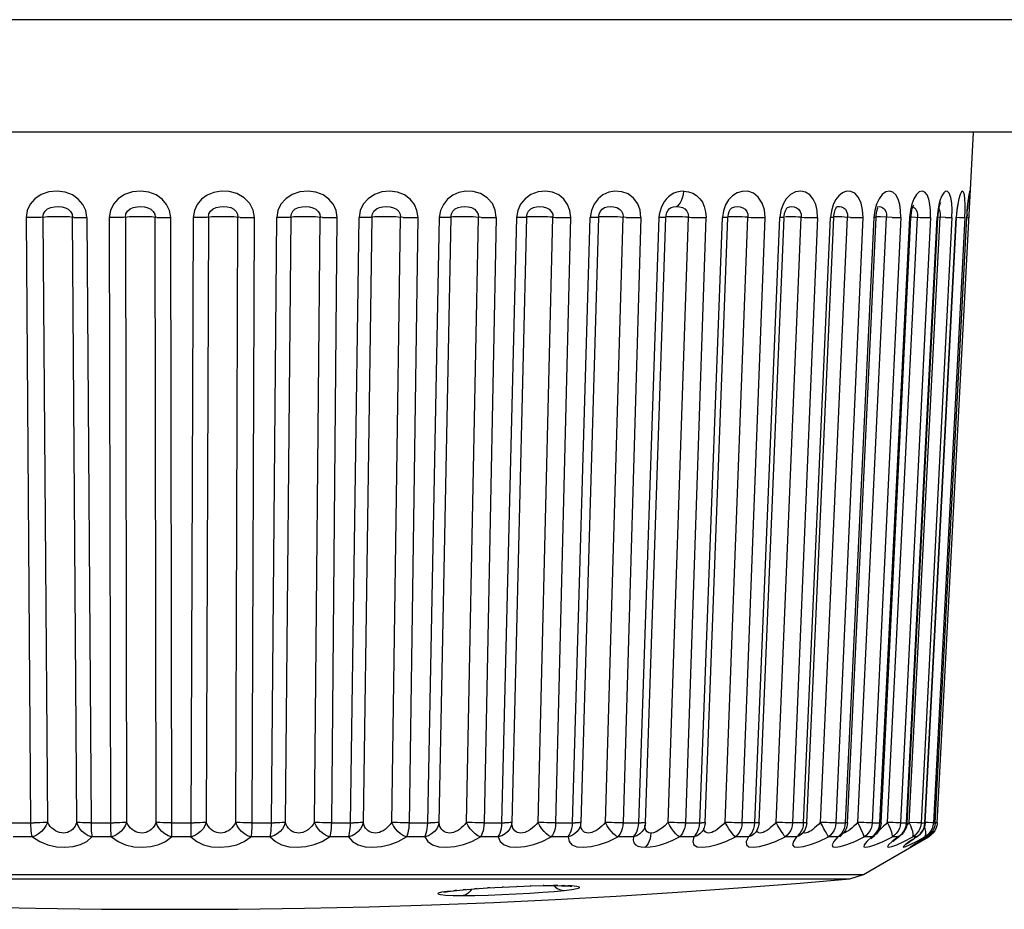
# Model space of a CAD drawing. Header units: millimetres. Extents: x 0 to 1574, y -402 to 1216.
# Tile 6 of 89: x 707 to 717, y -402 to -393. Entities that reach past the tile are written whole.
import ezdxf

# ---------------------------------------------------------------- set-up
doc = ezdxf.new("R2010")
doc.units = ezdxf.units.MM
doc.header["$LTSCALE"] = 65.395
doc.layers.add('OPTIONCARDS_08_00_3_AM_0', color=7, linetype='CONTINUOUS')
doc.layers.add('XUAN_NIU_00_3_AM_0', color=7, linetype='CONTINUOUS')

msp = doc.modelspace()

# ---------------------------------------------------------------- linework, layer by layer
at = {"layer": 'OPTIONCARDS_08_00_3_AM_0', "color": 7}
for p, q in [((727.363, -393.202), (641.011, -393.202)), ((727.363, -394.369), (641.011, -394.369))]:
    msp.add_line(p, q, dxfattribs=at)
at = {"layer": 'XUAN_NIU_00_3_AM_0', "color": 7}
for p, q in [((716.159, -401.528), (716.534, -394.371)), ((716.379, -395.097), (716.384, -395.076)), ((716.482, -395.064), (716.485, -395.046)), ((716.485, -395.046), (716.487, -395.033)), ((712.576, -395.179), (712.561, -395.254)), ((712.711, -395.15), (712.74, -395.141)), ((713.37, -395.177), (713.381, -395.164)), ((713.381, -395.164), (713.382, -395.164)), ((713.457, -395.139), (713.477, -395.124)), ((713.944, -395.184), (713.933, -395.254)), ((714.023, -395.159), (714.029, -395.154)), ((714.029, -395.153), (714.03, -395.153)), ((714.538, -395.181), (714.527, -395.254)), ((714.596, -395.163), (714.602, -395.154)), ((714.675, -395.142), (714.702, -395.151)), ((715.063, -395.183), (715.053, -395.254)), ((715.102, -395.172), (715.111, -395.151)), ((715.111, -395.151), (715.116, -395.143)), ((715.512, -395.181), (715.503, -395.254)), ((715.535, -395.186), (715.545, -395.154)), ((715.881, -395.181), (715.873, -395.254)), ((715.901, -395.161), (715.909, -395.135)), ((715.909, -395.135), (715.915, -395.121)), ((716.166, -395.183), (716.158, -395.254)), ((716.191, -395.107), (716.195, -395.096)), ((716.363, -395.181), (716.357, -395.254)), ((716.47, -395.181), (716.471, -395.182)), ((706.766, -401.528), (706.72, -395.254)), ((706.892, -395.249), (706.938, -401.524)), ((707.243, -401.524), (707.197, -395.249)), ((707.345, -395.254), (707.391, -401.528)), ((707.594, -401.528), (707.582, -395.254)), ((707.746, -395.249), (707.758, -401.524)), ((708.066, -401.524), (708.055, -395.249)), ((708.212, -395.254), (708.224, -401.613)), ((708.428, -401.586), (708.451, -395.254)), ((708.606, -395.249), (708.583, -401.524)), ((708.89, -401.524), (708.913, -395.249)), ((709.08, -395.254), (709.057, -401.528)), ((709.26, -401.528), (709.317, -395.254)), ((709.46, -395.249), (709.403, -401.524)), ((709.707, -401.524), (709.764, -395.249)), ((709.938, -395.254), (709.881, -401.528)), ((710.08, -401.528), (710.17, -395.254)), ((710.301, -395.249), (710.211, -401.524)), ((710.507, -401.524), (710.598, -395.249)), ((710.776, -395.254), (710.686, -401.528)), ((710.879, -401.528), (711.002, -395.254)), ((711.119, -395.249), (710.996, -401.524)), ((711.281, -401.524), (711.405, -395.249)), ((711.587, -395.254), (711.463, -401.528)), ((711.648, -401.528), (711.803, -395.254)), ((711.904, -395.249), (711.75, -401.524)), ((712.022, -401.524), (712.177, -395.249)), ((712.359, -395.254), (712.205, -401.528)), ((712.38, -401.528), (712.564, -395.254)), ((712.649, -395.249), (712.465, -401.524)), ((712.59, -395.254), (712.564, -395.254)), ((712.649, -395.249), (712.655, -395.217)), ((712.655, -395.217), (712.668, -395.188)), ((712.668, -395.188), (712.668, -395.187)), ((712.721, -401.524), (712.905, -395.249)), ((713.087, -395.254), (712.903, -401.528)), ((713.066, -401.528), (713.277, -395.254)), ((713.136, -401.525), (713.347, -395.251)), ((713.279, -395.22), (713.275, -395.254)), ((713.301, -395.254), (713.277, -395.254)), ((713.287, -395.186), (713.279, -395.22)), ((713.37, -401.524), (713.581, -395.249)), ((713.76, -395.254), (713.549, -401.528)), ((713.698, -401.528), (713.935, -395.254)), ((713.754, -401.525), (713.99, -395.251)), ((713.962, -401.524), (714.198, -395.249)), ((714.373, -395.254), (714.136, -401.528)), ((714.27, -401.528), (714.529, -395.254)), ((714.313, -401.526), (714.572, -395.252)), ((714.491, -401.524), (714.75, -395.249)), ((714.548, -395.254), (714.529, -395.254)), ((714.608, -395.245), (714.586, -395.245)), ((714.917, -395.254), (714.658, -401.528)), ((714.775, -401.528), (715.054, -395.254)), ((714.807, -401.527), (715.086, -395.252)), ((714.951, -401.524), (715.229, -395.249)), ((715.388, -395.254), (715.109, -401.528)), ((715.208, -401.528), (715.504, -395.254)), ((715.23, -401.527), (715.526, -395.253)), ((715.336, -401.524), (715.632, -395.249)), ((715.781, -395.254), (715.485, -401.528)), ((715.565, -401.528), (715.874, -395.254)), ((715.693, -395.252), (715.573, -395.247)), ((715.578, -401.528), (715.887, -395.253)), ((715.632, -395.217), (715.632, -395.249)), ((715.644, -401.524), (715.953, -395.249)), ((716.089, -395.254), (715.78, -401.528)), ((715.84, -401.528), (716.159, -395.254)), ((715.847, -401.528), (716.166, -395.254)), ((715.869, -401.524), (716.189, -395.249)), ((715.888, -395.247), (715.983, -395.251)), ((715.954, -395.217), (715.953, -395.249)), ((715.983, -395.251), (716.037, -395.253)), ((716.312, -395.254), (715.992, -401.528)), ((716.031, -401.528), (716.357, -395.254)), ((716.034, -401.528), (716.36, -395.254)), ((716.445, -395.254), (716.119, -401.528)), ((716.137, -401.528), (716.466, -395.254)), ((716.245, -395.252), (716.167, -395.248)), ((716.19, -395.217), (716.189, -395.249)), ((716.245, -395.252), (716.287, -395.253)), ((716.287, -395.253), (716.312, -395.254)), ((716.36, -395.254), (716.357, -395.254)), ((716.36, -395.25), (716.389, -395.252)), ((716.389, -395.252), (716.427, -395.253)), ((716.427, -395.253), (716.439, -395.254)), ((716.439, -395.254), (716.445, -395.254)), ((716.468, -395.222), (716.466, -395.254)), ((716.466, -395.254), (716.466, -395.254)), ((716.476, -395.253), (716.485, -395.254)), ((716.485, -395.254), (716.488, -395.254)), ((706.56, -401.528), (706.799, -401.528)), ((707.384, -401.528), (707.626, -401.528)), ((708.218, -401.528), (708.46, -401.528)), ((708.224, -401.613), (708.224, -401.675)), ((709.051, -401.528), (709.291, -401.528)), ((709.874, -401.528), (710.11, -401.528)), ((710.68, -401.528), (710.908, -401.528)), ((711.458, -401.528), (711.676, -401.528)), ((712.2, -401.528), (712.406, -401.528)), ((712.465, -401.524), (712.464, -401.541)), ((712.898, -401.528), (713.09, -401.528)), ((713.063, -401.558), (713.066, -401.528)), ((713.127, -401.575), (713.127, -401.576)), ((713.544, -401.528), (713.719, -401.528)), ((713.695, -401.558), (713.698, -401.528)), ((713.733, -401.603), (713.722, -401.62)), ((713.739, -401.59), (713.733, -401.603)), ((713.733, -401.603), (713.733, -401.603)), ((713.962, -401.523), (713.941, -401.545)), ((714.267, -401.558), (714.27, -401.528)), ((714.289, -401.528), (714.27, -401.528)), ((714.289, -401.608), (714.279, -401.624)), ((714.772, -401.558), (714.775, -401.528)), ((715.106, -401.528), (715.211, -401.528)), ((715.204, -401.613), (715.189, -401.633)), ((715.205, -401.558), (715.208, -401.528)), ((715.485, -401.528), (715.481, -401.558)), ((715.482, -401.528), (715.567, -401.528)), ((715.553, -401.586), (715.561, -401.558)), ((715.561, -401.558), (715.565, -401.528)), ((715.704, -401.526), (715.644, -401.524)), ((715.768, -401.528), (715.751, -401.528)), ((715.78, -401.528), (715.768, -401.528)), ((715.778, -401.528), (715.842, -401.528)), ((715.828, -401.586), (715.836, -401.558)), ((715.836, -401.558), (715.84, -401.528)), ((715.95, -401.527), (715.869, -401.524)), ((715.885, -401.558), (715.869, -401.524)), ((715.991, -401.528), (716.033, -401.528)), ((716.019, -401.586), (716.027, -401.558)), ((716.035, -401.591), (716.026, -401.558)), ((716.027, -401.558), (716.031, -401.528)), ((716.034, -401.528), (716.031, -401.528)), ((716.119, -401.528), (716.137, -401.528)), ((716.159, -401.528), (716.137, -401.527)), ((716.159, -401.528), (716.158, -401.538)), ((706.782, -401.675), (706.584, -401.675)), ((707.601, -401.675), (707.4, -401.675)), ((708.425, -401.675), (708.224, -401.675)), ((709.248, -401.675), (709.047, -401.675)), ((710.058, -401.675), (709.862, -401.675)), ((710.848, -401.675), (710.658, -401.675)), ((711.609, -401.675), (711.426, -401.675)), ((712.333, -401.675), (712.16, -401.675)), ((713.011, -401.675), (712.85, -401.675)), ((713.046, -401.663), (713.011, -401.675)), ((713.077, -401.644), (713.046, -401.663)), ((713.102, -401.62), (713.077, -401.644)), ((713.192, -401.635), (713.189, -401.665)), ((713.636, -401.675), (713.488, -401.675)), ((713.67, -401.663), (713.636, -401.675)), ((714.202, -401.675), (714.069, -401.675)), ((714.202, -401.675), (714.18, -401.722)), ((714.233, -401.663), (714.202, -401.675)), ((714.279, -401.624), (714.278, -401.625)), ((714.278, -401.626), (714.278, -401.625)), ((714.701, -401.675), (714.585, -401.675)), ((714.701, -401.675), (714.669, -401.722)), ((714.731, -401.663), (714.701, -401.675)), ((714.757, -401.639), (714.752, -401.649)), ((714.752, -401.649), (714.76, -401.64)), ((714.774, -401.622), (714.76, -401.64)), ((715.129, -401.675), (715.032, -401.675)), ((715.157, -401.663), (715.129, -401.675)), ((715.172, -401.651), (715.157, -401.663)), ((715.163, -401.66), (715.172, -401.651)), ((715.189, -401.633), (715.172, -401.651)), ((715.172, -401.651), (715.172, -401.651)), ((715.304, -401.721), (715.403, -401.675)), ((715.396, -402.063), (716.069, -401.675)), ((715.482, -401.675), (715.403, -401.675)), ((715.501, -401.667), (715.511, -401.659)), ((715.53, -401.641), (715.51, -401.659)), ((715.511, -401.659), (715.51, -401.659)), ((715.547, -401.62), (715.53, -401.641)), ((715.599, -401.721), (715.695, -401.675)), ((715.754, -401.675), (715.695, -401.675)), ((715.772, -401.665), (715.754, -401.675)), ((715.761, -401.673), (715.772, -401.665)), ((715.792, -401.648), (715.772, -401.665)), ((715.813, -401.721), (715.905, -401.675)), ((715.929, -401.658), (715.905, -401.675)), ((715.943, -401.675), (715.905, -401.675)), ((715.943, -401.675), (715.925, -401.688)), ((715.953, -401.67), (715.943, -401.675)), ((715.943, -401.721), (716.03, -401.675)), ((715.975, -401.653), (715.953, -401.67)), ((715.981, -401.715), (716.036, -401.682)), ((716.054, -401.658), (716.03, -401.675)), ((716.047, -401.675), (716.03, -401.675)), ((716.036, -401.682), (716.051, -401.673)), ((716.047, -401.675), (716.036, -401.682)), ((716.047, -401.675), (716.071, -401.658)), ((716.051, -401.673), (716.047, -401.675)), ((716.074, -401.656), (716.051, -401.673)), ((716.094, -401.658), (716.069, -401.675)), ((715.222, -401.754), (715.304, -401.721)), ((715.937, -401.743), (715.916, -401.756)), ((700.978, -402.063), (715.396, -402.063)), ((704.822, -402.109), (707.207, -402.109)), ((707.207, -402.109), (707.75, -402.109)), ((707.75, -402.109), (715.252, -402.109)), ((715.252, -402.109), (715.253, -402.109)), ((715.253, -402.109), (715.396, -402.063)), ((711.179, -402.229), (711.246, -402.222)), ((711.246, -402.222), (711.364, -402.212)), ((711.27, -402.219), (711.246, -402.222)), ((711.39, -402.21), (711.364, -402.212)), ((711.523, -402.201), (711.5, -402.203)), ((711.664, -402.194), (711.649, -402.195)), ((711.806, -402.188), (711.802, -402.188)), ((711.949, -402.183), (711.944, -402.183)), ((712.084, -402.18), (712.074, -402.18)), ((712.084, -402.18), (712.181, -402.18)), ((712.181, -402.18), (712.191, -402.179)), ((712.191, -402.179), (712.181, -402.18)), ((712.227, -402.18), (712.191, -402.179)), ((712.291, -402.18), (712.267, -402.181)), ((712.302, -402.181), (712.291, -402.18)), ((712.293, -402.229), (712.371, -402.219)), ((712.37, -402.183), (712.331, -402.182)), ((712.355, -402.184), (712.373, -402.185)), ((711.116, -402.236), (711.08, -402.239)), ((711.143, -402.281), (711.245, -402.282)), ((711.165, -402.229), (711.147, -402.232)), ((711.147, -402.232), (711.179, -402.229)), ((711.179, -402.229), (711.165, -402.229)), ((711.179, -402.229), (711.165, -402.229)), ((711.245, -402.282), (711.368, -402.281)), ((711.564, -402.353), (712.201, -402.323)), ((712.071, -402.249), (712.191, -402.239)), ((712.191, -402.239), (712.293, -402.229))]:
    msp.add_line(p, q, dxfattribs=at)
for points in [[(707.348, -395.254), (707.335, -395.181), (707.305, -395.118), (707.258, -395.062), (707.197, -395.018), (707.121, -394.991), (707.038, -394.98), (706.953, -394.988), (706.873, -395.013), (706.808, -395.059), (706.759, -395.116), (706.729, -395.181), (706.717, -395.254)], [(708.216, -395.254), (708.203, -395.181), (708.173, -395.118), (708.126, -395.062), (708.065, -395.018), (707.989, -394.991), (707.905, -394.98), (707.819, -394.988), (707.738, -395.013), (707.672, -395.059), (707.622, -395.116), (707.591, -395.181), (707.579, -395.254)], [(709.083, -395.254), (709.071, -395.176), (709.036, -395.109), (708.976, -395.049), (708.902, -395.003), (708.82, -394.983), (708.737, -394.981), (708.661, -394.994), (708.592, -395.022), (708.535, -395.064), (708.49, -395.118), (708.462, -395.181), (708.448, -395.254)], [(709.941, -395.254), (709.929, -395.181), (709.901, -395.118), (709.856, -395.062), (709.796, -395.018), (709.721, -394.991), (709.639, -394.98), (709.554, -394.988), (709.474, -395.013), (709.408, -395.059), (709.358, -395.116), (709.327, -395.181), (709.314, -395.254)], [(710.779, -395.254), (710.768, -395.181), (710.741, -395.118), (710.697, -395.062), (710.639, -395.018), (710.567, -394.991), (710.487, -394.98), (710.404, -394.988), (710.326, -395.013), (710.261, -395.059), (710.211, -395.116), (710.18, -395.181), (710.167, -395.254)], [(711.589, -395.254), (711.579, -395.176), (711.549, -395.109), (711.495, -395.049), (711.427, -395.003), (711.351, -394.983), (711.274, -394.981), (711.202, -394.994), (711.138, -395.022), (711.084, -395.064), (711.041, -395.118), (711.013, -395.181), (710.999, -395.254)], [(712.362, -395.254), (712.353, -395.181), (712.329, -395.118), (712.29, -395.062), (712.237, -395.018), (712.171, -394.991), (712.098, -394.98), (712.022, -394.988), (711.949, -395.013), (711.889, -395.059), (711.842, -395.116), (711.813, -395.181), (711.8, -395.254)], [(713.089, -395.254), (713.081, -395.177), (713.056, -395.111), (713.012, -395.052), (712.955, -395.007), (712.889, -394.985), (712.819, -394.98), (712.755, -394.991), (712.695, -395.018), (712.644, -395.06), (712.603, -395.115), (712.576, -395.179)], [(713.532, -394.98), (713.496, -394.982), (713.462, -394.99), (713.43, -395.002), (713.401, -395.018), (713.374, -395.039), (713.35, -395.063), (713.329, -395.091), (713.311, -395.121), (713.297, -395.153), (713.287, -395.186)], [(713.477, -395.124), (713.494, -395.103), (713.509, -395.077), (713.521, -395.048), (713.529, -395.014), (713.532, -394.98)], [(713.532, -394.98), (713.582, -394.985), (713.626, -395), (713.666, -395.025), (713.7, -395.058), (713.726, -395.095), (713.744, -395.14), (713.757, -395.193), (713.763, -395.254)], [(714.375, -395.254), (714.368, -395.172), (714.346, -395.103), (714.305, -395.043), (714.254, -395), (714.197, -394.981), (714.138, -394.982), (714.085, -394.998), (714.037, -395.028), (713.997, -395.07)], [(714.919, -395.254), (714.915, -395.181), (714.9, -395.118), (714.875, -395.062), (714.84, -395.018), (714.795, -394.991), (714.745, -394.98), (714.691, -394.988), (714.639, -395.013), (714.595, -395.058)], [(715.39, -395.254), (715.386, -395.172), (715.371, -395.103), (715.342, -395.044), (715.305, -395.001), (715.263, -394.982), (715.218, -394.981), (715.176, -394.997), (715.138, -395.027), (715.106, -395.068)], [(715.782, -395.254), (715.78, -395.181), (715.771, -395.118), (715.755, -395.062), (715.731, -395.018), (715.7, -394.991), (715.664, -394.98), (715.626, -394.988), (715.588, -395.013), (715.556, -395.059)], [(716.09, -395.254), (716.09, -395.181), (716.084, -395.118), (716.072, -395.062), (716.055, -395.018), (716.031, -394.991), (716.004, -394.98), (715.973, -394.988), (715.943, -395.013), (715.917, -395.059)], [(716.312, -395.254), (716.313, -395.172), (716.309, -395.103), (716.299, -395.044), (716.284, -395.001), (716.266, -394.982), (716.246, -394.981), (716.226, -394.997), (716.207, -395.027), (716.19, -395.068), (716.176, -395.121), (716.166, -395.183)], [(716.445, -395.254), (716.448, -395.181), (716.448, -395.118), (716.446, -395.062), (716.441, -395.018), (716.433, -394.991), (716.422, -394.98), (716.41, -394.988), (716.396, -395.013), (716.383, -395.059), (716.371, -395.116), (716.363, -395.181)], [(716.498, -395.062), (716.499, -395.018), (716.499, -394.991), (716.497, -394.98), (716.494, -394.988), (716.488, -395.013), (716.482, -395.059)], [(713.997, -395.07), (713.966, -395.123), (713.944, -395.184)], [(714.595, -395.058), (714.561, -395.116), (714.538, -395.181)], [(715.106, -395.068), (715.081, -395.121), (715.063, -395.183)], [(715.556, -395.059), (715.529, -395.116), (715.512, -395.181)], [(715.917, -395.059), (715.896, -395.116), (715.881, -395.181)], [(716.482, -395.059), (716.476, -395.116), (716.47, -395.181)], [(716.474, -395.146), (716.477, -395.114), (716.479, -395.087), (716.482, -395.064)], [(706.892, -395.249), (706.896, -395.216), (706.913, -395.188), (706.939, -395.164), (706.972, -395.148), (707.012, -395.141), (707.051, -395.139), (707.088, -395.142), (707.124, -395.151), (707.154, -395.166), (707.177, -395.19), (707.193, -395.217), (707.197, -395.249)], [(707.746, -395.249), (707.751, -395.216), (707.768, -395.188), (707.794, -395.164), (707.827, -395.148), (707.867, -395.141), (707.906, -395.139), (707.944, -395.142), (707.98, -395.151), (708.011, -395.166), (708.035, -395.19), (708.05, -395.217), (708.055, -395.249)], [(708.606, -395.249), (708.611, -395.216), (708.628, -395.187), (708.654, -395.164), (708.687, -395.148), (708.725, -395.141), (708.764, -395.139), (708.802, -395.142), (708.838, -395.15), (708.869, -395.166), (708.893, -395.189), (708.909, -395.217), (708.913, -395.249)], [(709.46, -395.249), (709.466, -395.216), (709.482, -395.188), (709.507, -395.164), (709.539, -395.148), (709.577, -395.141), (709.616, -395.139), (709.653, -395.142), (709.69, -395.151), (709.721, -395.166), (709.745, -395.19), (709.76, -395.217), (709.764, -395.249)], [(710.301, -395.249), (710.307, -395.216), (710.322, -395.188), (710.347, -395.164), (710.378, -395.148), (710.414, -395.141), (710.452, -395.139), (710.489, -395.142), (710.525, -395.151), (710.555, -395.166), (710.579, -395.19), (710.594, -395.217), (710.598, -395.249)], [(711.119, -395.249), (711.124, -395.216), (711.14, -395.187), (711.164, -395.164), (711.193, -395.148), (711.227, -395.141), (711.263, -395.139), (711.299, -395.142), (711.334, -395.15), (711.363, -395.166), (711.386, -395.189), (711.401, -395.217), (711.405, -395.249)], [(711.904, -395.249), (711.91, -395.216), (711.924, -395.188), (711.946, -395.164), (711.974, -395.148), (712.006, -395.141), (712.041, -395.139), (712.075, -395.142), (712.11, -395.151), (712.138, -395.166), (712.16, -395.19), (712.174, -395.217), (712.177, -395.249)], [(712.668, -395.187), (712.687, -395.165), (712.711, -395.15)], [(712.74, -395.141), (712.771, -395.139), (712.804, -395.141), (712.838, -395.149), (712.866, -395.165), (712.888, -395.188), (712.902, -395.216), (712.905, -395.249)], [(713.347, -395.251), (713.35, -395.228), (713.358, -395.2), (713.37, -395.177)], [(713.382, -395.164), (713.402, -395.149), (713.426, -395.142), (713.457, -395.139)], [(713.457, -395.139), (713.489, -395.142), (713.519, -395.149), (713.545, -395.164), (713.565, -395.187), (713.579, -395.215), (713.581, -395.249)], [(713.99, -395.251), (713.991, -395.243), (713.995, -395.215), (714.003, -395.191), (714.013, -395.171), (714.023, -395.159)], [(714.03, -395.153), (714.04, -395.148), (714.063, -395.141), (714.09, -395.139), (714.117, -395.142), (714.146, -395.151), (714.169, -395.167), (714.186, -395.19), (714.197, -395.218), (714.198, -395.249)], [(714.572, -395.252), (714.573, -395.241), (714.577, -395.211), (714.586, -395.184), (714.596, -395.163)], [(714.602, -395.154), (714.605, -395.151), (714.608, -395.148)], [(714.608, -395.148), (714.627, -395.141), (714.651, -395.139), (714.675, -395.142)], [(714.702, -395.151), (714.723, -395.166), (714.739, -395.19), (714.749, -395.217), (714.75, -395.249)], [(715.086, -395.252), (715.087, -395.237), (715.093, -395.201), (715.102, -395.172)], [(715.113, -395.144), (715.125, -395.14), (715.145, -395.139), (715.166, -395.142), (715.189, -395.151), (715.207, -395.167)], [(715.207, -395.167), (715.22, -395.19), (715.229, -395.217), (715.229, -395.249)], [(715.538, -395.142), (715.542, -395.141), (715.558, -395.139), (715.576, -395.142), (715.597, -395.151), (715.613, -395.166), (715.625, -395.19), (715.632, -395.217)], [(715.887, -395.253), (715.888, -395.239), (715.893, -395.197), (715.901, -395.161)], [(715.907, -395.142), (715.908, -395.142), (715.925, -395.151), (715.938, -395.166), (715.948, -395.19), (715.954, -395.217)], [(716.166, -395.254), (716.169, -395.22), (716.175, -395.172)], [(716.175, -395.172), (716.183, -395.133), (716.191, -395.107)], [(716.177, -395.164), (716.179, -395.167), (716.185, -395.19), (716.19, -395.217)], [(716.36, -395.254), (716.362, -395.218), (716.367, -395.169)], [(716.367, -395.169), (716.373, -395.128), (716.379, -395.097)], [(716.466, -395.254), (716.468, -395.222), (716.471, -395.182), (716.474, -395.146)], [(706.87, -395.251), (706.844, -395.252), (706.816, -395.253), (706.785, -395.253), (706.753, -395.254), (706.72, -395.254)], [(707.057, -395.245), (707.027, -395.245), (706.996, -395.245), (706.967, -395.246), (706.939, -395.247), (706.914, -395.248), (706.87, -395.251)], [(707.212, -395.251), (707.183, -395.248), (707.164, -395.247), (707.142, -395.246), (707.116, -395.245), (707.087, -395.245), (707.057, -395.245)], [(707.212, -395.251), (707.232, -395.252), (707.256, -395.253), (707.283, -395.253), (707.313, -395.254), (707.345, -395.254)], [(707.727, -395.251), (707.703, -395.252), (707.676, -395.253), (707.647, -395.253), (707.615, -395.254), (707.582, -395.254)], [(707.904, -395.245), (707.873, -395.245), (707.844, -395.245), (707.815, -395.246), (707.789, -395.247), (707.766, -395.248), (707.727, -395.251)], [(708.072, -395.251), (708.038, -395.248), (708.017, -395.247), (707.992, -395.246), (707.965, -395.245), (707.935, -395.245), (707.904, -395.245)], [(708.072, -395.251), (708.094, -395.252), (708.12, -395.253), (708.149, -395.253), (708.18, -395.254), (708.212, -395.254)], [(708.589, -395.251), (708.568, -395.252), (708.543, -395.253), (708.514, -395.253), (708.483, -395.254), (708.451, -395.254)], [(708.754, -395.245), (708.724, -395.245), (708.695, -395.245), (708.668, -395.246), (708.643, -395.247), (708.622, -395.248), (708.589, -395.251)], [(708.934, -395.251), (708.894, -395.248), (708.871, -395.247), (708.844, -395.246), (708.815, -395.245), (708.785, -395.245), (708.754, -395.245)], [(708.934, -395.251), (708.958, -395.252), (708.986, -395.253), (709.016, -395.253), (709.048, -395.254), (709.08, -395.254)], [(709.447, -395.251), (709.428, -395.252), (709.405, -395.253), (709.378, -395.253), (709.349, -395.254), (709.317, -395.254)], [(709.597, -395.245), (709.568, -395.245), (709.54, -395.245), (709.515, -395.246), (709.493, -395.247), (709.474, -395.248), (709.447, -395.251)], [(709.787, -395.251), (709.742, -395.248), (709.717, -395.247), (709.689, -395.246), (709.66, -395.245), (709.629, -395.245), (709.597, -395.245)], [(709.787, -395.251), (709.813, -395.252), (709.842, -395.253), (709.873, -395.253), (709.906, -395.254), (709.938, -395.254)], [(710.312, -395.248), (710.29, -395.251), (710.274, -395.252), (710.254, -395.253), (710.229, -395.253), (710.201, -395.254), (710.17, -395.254)], [(710.425, -395.245), (710.397, -395.245), (710.371, -395.245), (710.347, -395.246), (710.328, -395.247), (710.312, -395.248)], [(710.623, -395.251), (710.574, -395.248), (710.547, -395.247), (710.518, -395.246), (710.487, -395.245), (710.456, -395.245), (710.425, -395.245)], [(710.623, -395.251), (710.651, -395.252), (710.681, -395.253), (710.713, -395.253), (710.745, -395.254), (710.776, -395.254)], [(711.119, -395.249), (711.111, -395.251), (711.098, -395.252), (711.08, -395.253), (711.058, -395.253), (711.032, -395.254), (711.002, -395.254)], [(711.229, -395.245), (711.202, -395.245), (711.178, -395.245), (711.156, -395.246), (711.139, -395.247), (711.127, -395.248), (711.119, -395.249)], [(711.432, -395.251), (711.379, -395.248), (711.351, -395.247), (711.321, -395.246), (711.29, -395.245), (711.259, -395.245), (711.229, -395.245)], [(711.432, -395.251), (711.461, -395.252), (711.492, -395.253), (711.524, -395.253), (711.556, -395.254), (711.587, -395.254)], [(711.909, -395.248), (711.9, -395.251), (711.89, -395.252), (711.875, -395.253), (711.855, -395.253), (711.831, -395.254), (711.803, -395.254)], [(712, -395.245), (711.974, -395.245), (711.952, -395.245), (711.933, -395.246), (711.918, -395.247), (711.909, -395.248)], [(712.176, -395.249), (712.149, -395.248), (712.12, -395.247), (712.09, -395.246), (712.059, -395.245), (712.029, -395.245), (712, -395.245)], [(712.177, -395.249), (712.205, -395.251), (712.235, -395.252), (712.267, -395.253), (712.299, -395.253), (712.33, -395.254), (712.359, -395.254)], [(712.649, -395.249), (712.648, -395.251), (712.641, -395.252), (712.629, -395.253), (712.612, -395.253), (712.59, -395.254)], [(712.728, -395.245), (712.705, -395.245), (712.684, -395.245), (712.668, -395.246), (712.657, -395.247), (712.65, -395.248)], [(712.934, -395.251), (712.876, -395.248), (712.846, -395.247), (712.816, -395.246), (712.785, -395.245), (712.756, -395.245), (712.728, -395.245)], [(712.934, -395.251), (712.966, -395.252), (712.997, -395.253), (713.029, -395.253), (713.059, -395.254), (713.087, -395.254)], [(713.347, -395.251), (713.347, -395.251), (713.344, -395.252), (713.335, -395.253), (713.32, -395.253), (713.301, -395.254)], [(713.407, -395.245), (713.386, -395.245), (713.368, -395.245), (713.355, -395.246), (713.348, -395.247)], [(713.581, -395.249), (713.552, -395.248), (713.521, -395.247), (713.491, -395.246), (713.461, -395.245), (713.433, -395.245), (713.407, -395.245)], [(713.581, -395.249), (713.612, -395.251), (713.643, -395.252), (713.675, -395.253), (713.706, -395.253), (713.734, -395.254), (713.76, -395.254)], [(713.973, -395.253), (713.956, -395.254), (713.935, -395.254)], [(713.99, -395.251), (713.99, -395.252), (713.984, -395.253), (713.973, -395.253)], [(714.029, -395.245), (714.01, -395.245), (713.995, -395.245), (713.991, -395.246)], [(714.198, -395.249), (714.168, -395.248), (714.138, -395.247), (714.108, -395.246), (714.079, -395.245), (714.053, -395.245), (714.029, -395.245)], [(714.198, -395.249), (714.23, -395.251), (714.261, -395.252), (714.292, -395.253), (714.322, -395.253), (714.349, -395.254), (714.373, -395.254)], [(714.572, -395.252), (714.57, -395.253), (714.562, -395.253), (714.548, -395.254)], [(714.75, -395.249), (714.719, -395.248), (714.689, -395.247), (714.66, -395.246), (714.633, -395.245), (714.608, -395.245)], [(714.75, -395.249), (714.781, -395.251), (714.813, -395.252), (714.843, -395.253), (714.871, -395.253), (714.896, -395.254), (714.917, -395.254)], [(715.086, -395.252), (715.085, -395.253), (715.081, -395.253), (715.07, -395.254), (715.054, -395.254)], [(715.261, -395.251), (715.199, -395.248), (715.169, -395.247), (715.141, -395.246), (715.116, -395.245), (715.093, -395.245), (715.086, -395.245)], [(715.261, -395.251), (715.292, -395.252), (715.321, -395.253), (715.347, -395.253), (715.37, -395.254), (715.388, -395.254)], [(715.526, -395.253), (715.524, -395.253), (715.517, -395.254), (715.504, -395.254)], [(715.526, -395.253), (715.528, -395.227), (715.535, -395.186)], [(715.573, -395.247), (715.547, -395.246), (715.526, -395.245)], [(715.693, -395.252), (715.72, -395.253), (715.744, -395.253), (715.765, -395.254), (715.781, -395.254)], [(715.887, -395.253), (715.883, -395.254), (715.874, -395.254)], [(716.037, -395.253), (716.059, -395.253), (716.077, -395.254), (716.089, -395.254)], [(716.166, -395.254), (716.165, -395.254), (716.159, -395.254)], [(706.782, -401.675), (706.778, -401.658), (706.774, -401.637), (706.771, -401.613), (706.768, -401.586), (706.767, -401.558), (706.766, -401.528)], [(706.938, -401.524), (706.923, -401.558), (706.902, -401.591), (706.876, -401.62), (706.846, -401.644), (706.815, -401.663), (706.782, -401.675)], [(706.938, -401.524), (706.916, -401.525), (706.89, -401.526), (706.861, -401.527), (706.831, -401.528), (706.799, -401.528)], [(707.243, -401.523), (707.234, -401.545), (707.224, -401.564), (707.211, -401.581), (707.197, -401.597), (707.182, -401.61), (707.165, -401.62), (707.147, -401.628), (707.127, -401.633), (707.107, -401.635), (707.086, -401.634), (707.064, -401.63), (707.043, -401.622), (707.023, -401.612), (707.003, -401.599), (706.985, -401.583), (706.968, -401.565), (706.952, -401.545), (706.938, -401.523)], [(707.391, -401.528), (707.36, -401.528), (707.33, -401.528), (707.303, -401.527), (707.279, -401.526), (707.258, -401.525), (707.243, -401.524)], [(707.4, -401.675), (707.362, -401.662), (707.329, -401.644), (707.299, -401.62), (707.274, -401.591), (707.255, -401.558), (707.243, -401.524)], [(707.391, -401.528), (707.391, -401.558), (707.392, -401.586), (707.393, -401.613), (707.395, -401.637), (707.397, -401.658), (707.4, -401.675)], [(707.601, -401.675), (707.599, -401.658), (707.597, -401.637), (707.596, -401.613), (707.595, -401.586), (707.594, -401.558), (707.594, -401.528)], [(707.758, -401.524), (707.744, -401.558), (707.724, -401.591), (707.698, -401.62), (707.668, -401.644), (707.635, -401.663), (707.601, -401.675)], [(707.758, -401.524), (707.738, -401.525), (707.715, -401.526), (707.688, -401.527), (707.658, -401.528), (707.626, -401.528)], [(708.066, -401.523), (708.055, -401.545), (708.043, -401.564), (708.029, -401.581), (708.013, -401.597), (707.997, -401.61), (707.979, -401.62), (707.96, -401.628), (707.94, -401.633), (707.919, -401.635), (707.897, -401.634), (707.876, -401.63), (707.855, -401.622), (707.836, -401.612), (707.817, -401.599), (707.8, -401.583), (707.785, -401.565), (707.77, -401.545), (707.758, -401.523)], [(708.224, -401.528), (708.193, -401.528), (708.162, -401.528), (708.133, -401.527), (708.107, -401.526), (708.084, -401.525), (708.066, -401.524)], [(708.224, -401.675), (708.188, -401.662), (708.155, -401.644), (708.125, -401.62), (708.099, -401.591), (708.08, -401.558), (708.066, -401.524)], [(708.583, -401.524), (708.57, -401.558), (708.551, -401.591), (708.525, -401.62), (708.495, -401.644), (708.461, -401.663), (708.425, -401.675)], [(708.425, -401.675), (708.426, -401.658), (708.427, -401.637), (708.428, -401.586)], [(708.583, -401.524), (708.566, -401.525), (708.545, -401.526), (708.52, -401.527), (708.491, -401.528), (708.46, -401.528)], [(708.89, -401.523), (708.878, -401.545), (708.864, -401.564), (708.848, -401.581), (708.831, -401.597), (708.814, -401.61), (708.795, -401.62), (708.775, -401.628), (708.755, -401.633), (708.734, -401.635), (708.712, -401.634), (708.692, -401.63), (708.672, -401.622), (708.653, -401.612), (708.636, -401.599), (708.62, -401.583), (708.606, -401.565), (708.593, -401.545), (708.583, -401.523)], [(709.057, -401.528), (709.026, -401.528), (708.994, -401.528), (708.964, -401.527), (708.936, -401.526), (708.911, -401.525), (708.89, -401.524)], [(709.047, -401.675), (709.013, -401.662), (708.981, -401.644), (708.951, -401.62), (708.925, -401.591), (708.905, -401.558), (708.89, -401.524)], [(709.057, -401.528), (709.057, -401.558), (709.056, -401.586), (709.054, -401.613), (709.052, -401.637), (709.05, -401.658), (709.047, -401.675)], [(709.403, -401.524), (709.392, -401.558), (709.374, -401.591), (709.349, -401.62), (709.318, -401.644), (709.284, -401.663), (709.248, -401.675)], [(709.248, -401.675), (709.251, -401.658), (709.254, -401.637), (709.256, -401.613), (709.258, -401.586), (709.259, -401.558), (709.26, -401.528)], [(709.403, -401.524), (709.389, -401.525), (709.371, -401.526), (709.348, -401.527), (709.321, -401.528), (709.291, -401.528)], [(709.707, -401.523), (709.693, -401.545), (709.677, -401.564), (709.66, -401.581), (709.642, -401.597), (709.624, -401.61), (709.604, -401.62), (709.584, -401.628), (709.563, -401.633), (709.542, -401.635), (709.522, -401.634), (709.501, -401.63), (709.482, -401.622), (709.465, -401.612), (709.449, -401.599), (709.435, -401.583), (709.422, -401.565), (709.412, -401.545), (709.403, -401.523)], [(709.881, -401.528), (709.849, -401.528), (709.818, -401.528), (709.787, -401.527), (709.757, -401.526), (709.73, -401.525), (709.707, -401.524)], [(709.862, -401.675), (709.829, -401.662), (709.799, -401.644), (709.769, -401.62), (709.743, -401.591), (709.723, -401.558), (709.707, -401.524)], [(709.881, -401.528), (709.88, -401.558), (709.878, -401.586), (709.875, -401.613), (709.871, -401.637), (709.867, -401.658), (709.862, -401.675)], [(710.211, -401.524), (710.201, -401.558), (710.184, -401.591), (710.16, -401.62), (710.13, -401.644), (710.095, -401.663), (710.058, -401.675)], [(710.058, -401.675), (710.064, -401.658), (710.069, -401.637), (710.073, -401.613), (710.077, -401.586), (710.079, -401.558), (710.08, -401.528)], [(710.211, -401.524), (710.2, -401.525), (710.184, -401.526), (710.163, -401.527), (710.138, -401.528), (710.11, -401.528)], [(710.507, -401.523), (710.491, -401.545), (710.474, -401.564), (710.456, -401.581), (710.437, -401.597), (710.418, -401.61), (710.398, -401.62), (710.378, -401.628), (710.357, -401.633), (710.336, -401.635), (710.316, -401.634), (710.297, -401.63), (710.279, -401.622), (710.263, -401.612), (710.248, -401.599), (710.236, -401.583), (710.225, -401.565), (710.217, -401.545), (710.211, -401.523)], [(710.686, -401.528), (710.655, -401.528), (710.623, -401.528), (710.592, -401.527), (710.561, -401.526), (710.533, -401.525), (710.507, -401.524)], [(710.658, -401.675), (710.627, -401.662), (710.598, -401.644), (710.57, -401.62), (710.545, -401.591), (710.524, -401.558), (710.507, -401.524)], [(710.686, -401.528), (710.684, -401.558), (710.682, -401.586), (710.678, -401.613), (710.672, -401.637), (710.665, -401.658), (710.658, -401.675)], [(710.996, -401.524), (710.988, -401.558), (710.972, -401.591), (710.949, -401.62), (710.92, -401.644), (710.886, -401.663), (710.848, -401.675)], [(710.848, -401.675), (710.857, -401.658), (710.864, -401.637), (710.87, -401.613), (710.874, -401.586), (710.877, -401.558), (710.879, -401.528)], [(710.996, -401.524), (710.988, -401.525), (710.975, -401.526), (710.957, -401.527), (710.935, -401.528), (710.908, -401.528)], [(711.281, -401.523), (711.264, -401.545), (711.246, -401.564), (711.227, -401.581), (711.208, -401.597), (711.188, -401.61), (711.168, -401.62), (711.147, -401.628), (711.127, -401.633), (711.107, -401.635), (711.088, -401.634), (711.069, -401.63), (711.053, -401.622), (711.038, -401.612), (711.025, -401.599), (711.015, -401.583), (711.006, -401.565), (711, -401.545), (710.996, -401.523)], [(711.463, -401.528), (711.434, -401.528), (711.402, -401.528), (711.37, -401.527), (711.339, -401.526), (711.309, -401.525), (711.281, -401.524)], [(711.426, -401.675), (711.399, -401.662), (711.372, -401.644), (711.345, -401.62), (711.32, -401.591), (711.299, -401.558), (711.281, -401.524)], [(711.463, -401.528), (711.462, -401.558), (711.458, -401.586), (711.453, -401.613), (711.445, -401.637), (711.437, -401.658), (711.426, -401.675)], [(711.75, -401.524), (711.744, -401.558), (711.73, -401.591), (711.708, -401.62), (711.68, -401.644), (711.646, -401.663), (711.609, -401.675)], [(711.609, -401.675), (711.62, -401.658), (711.629, -401.637), (711.637, -401.613), (711.643, -401.586), (711.646, -401.558), (711.648, -401.528)], [(711.75, -401.524), (711.745, -401.525), (711.735, -401.526), (711.72, -401.527), (711.7, -401.528), (711.676, -401.528)], [(712.022, -401.523), (712.004, -401.545), (711.985, -401.564), (711.965, -401.581), (711.945, -401.597), (711.925, -401.61), (711.905, -401.62), (711.885, -401.628), (711.865, -401.633), (711.845, -401.635), (711.827, -401.634), (711.81, -401.63), (711.795, -401.622), (711.782, -401.612), (711.771, -401.599), (711.762, -401.583), (711.756, -401.565), (711.752, -401.545), (711.75, -401.523)], [(712.205, -401.528), (712.176, -401.528), (712.146, -401.528), (712.114, -401.527), (712.082, -401.526), (712.051, -401.525), (712.022, -401.524)], [(712.16, -401.675), (712.135, -401.662), (712.11, -401.644), (712.085, -401.62), (712.061, -401.591), (712.04, -401.558), (712.022, -401.524)], [(712.205, -401.528), (712.203, -401.558), (712.199, -401.586), (712.192, -401.613), (712.183, -401.637), (712.172, -401.658), (712.16, -401.675)], [(712.333, -401.675), (712.346, -401.658), (712.357, -401.637), (712.366, -401.613), (712.373, -401.586), (712.378, -401.558), (712.38, -401.528)], [(712.465, -401.524), (712.464, -401.525), (712.457, -401.526), (712.445, -401.527), (712.428, -401.528), (712.406, -401.528)], [(712.464, -401.541), (712.461, -401.558), (712.448, -401.591), (712.428, -401.62)], [(712.662, -401.581), (712.641, -401.597), (712.621, -401.61), (712.601, -401.62), (712.581, -401.628), (712.562, -401.633), (712.544, -401.635), (712.527, -401.634), (712.511, -401.63), (712.498, -401.622), (712.487, -401.612), (712.478, -401.599), (712.471, -401.583), (712.467, -401.565), (712.465, -401.545), (712.465, -401.533)], [(712.721, -401.523), (712.702, -401.545), (712.682, -401.564), (712.662, -401.581)], [(712.903, -401.528), (712.876, -401.528), (712.846, -401.528), (712.815, -401.527), (712.783, -401.526), (712.751, -401.525), (712.721, -401.524)], [(712.85, -401.675), (712.828, -401.662), (712.806, -401.644), (712.782, -401.62), (712.76, -401.591), (712.739, -401.558), (712.721, -401.524)], [(712.903, -401.528), (712.9, -401.558), (712.895, -401.586), (712.887, -401.613), (712.877, -401.637), (712.864, -401.658), (712.85, -401.675)], [(713.011, -401.675), (713.026, -401.658), (713.039, -401.637), (713.05, -401.613), (713.058, -401.586), (713.063, -401.558)], [(713.136, -401.525), (713.136, -401.525), (713.132, -401.526), (713.123, -401.527), (713.109, -401.528), (713.09, -401.528)], [(713.127, -401.576), (713.121, -401.591), (713.102, -401.62)], [(713.136, -401.525), (713.135, -401.533), (713.134, -401.541), (713.133, -401.549), (713.132, -401.557), (713.129, -401.566), (713.127, -401.575)], [(713.192, -401.635), (713.169, -401.631), (713.152, -401.621), (713.14, -401.606), (713.133, -401.585), (713.13, -401.558), (713.13, -401.552)], [(713.304, -401.585), (713.275, -401.606), (713.248, -401.621), (713.219, -401.631), (713.192, -401.635)], [(713.37, -401.523), (713.336, -401.558), (713.304, -401.585)], [(713.549, -401.528), (713.524, -401.528), (713.495, -401.528), (713.465, -401.527), (713.433, -401.526), (713.401, -401.525), (713.37, -401.524)], [(713.488, -401.675), (713.47, -401.662), (713.45, -401.644), (713.429, -401.62), (713.408, -401.591), (713.389, -401.558), (713.37, -401.524)], [(713.549, -401.528), (713.546, -401.558), (713.54, -401.586), (713.531, -401.613), (713.519, -401.637), (713.505, -401.658), (713.488, -401.675)], [(713.636, -401.675), (713.653, -401.658), (713.668, -401.637), (713.68, -401.613), (713.689, -401.586), (713.695, -401.558)], [(713.754, -401.525), (713.753, -401.526), (713.747, -401.527), (713.736, -401.528), (713.719, -401.528)], [(713.754, -401.525), (713.753, -401.538), (713.751, -401.55), (713.748, -401.563), (713.744, -401.576), (713.739, -401.59)], [(713.941, -401.545), (713.921, -401.564), (713.9, -401.581), (713.88, -401.597), (713.86, -401.61), (713.841, -401.62), (713.823, -401.628), (713.806, -401.633), (713.79, -401.635), (713.776, -401.634), (713.764, -401.63), (713.754, -401.622), (713.747, -401.612), (713.742, -401.599), (713.74, -401.583)], [(714.274, -401.528), (714.113, -401.528), (714.087, -401.528), (714.057, -401.527), (714.026, -401.526), (713.994, -401.525), (713.962, -401.524)], [(714.069, -401.675), (714.054, -401.662), (714.038, -401.644), (714.019, -401.62), (713.999, -401.591), (713.981, -401.558), (713.962, -401.524)], [(714.136, -401.528), (714.133, -401.558), (714.127, -401.586), (714.117, -401.613), (714.103, -401.637), (714.087, -401.658), (714.069, -401.675)], [(714.202, -401.675), (714.22, -401.658), (714.237, -401.637), (714.25, -401.613), (714.26, -401.586), (714.267, -401.558)], [(714.491, -401.523), (714.47, -401.545), (714.449, -401.564), (714.429, -401.581), (714.409, -401.597), (714.39, -401.61), (714.372, -401.62), (714.355, -401.628), (714.339, -401.633), (714.325, -401.635), (714.312, -401.634), (714.302, -401.63), (714.294, -401.622), (714.289, -401.612), (714.289, -401.609)], [(714.313, -401.526), (714.311, -401.543), (714.308, -401.559), (714.304, -401.575), (714.297, -401.592), (714.289, -401.608)], [(714.313, -401.526), (714.31, -401.527), (714.302, -401.528), (714.289, -401.528)], [(714.779, -401.528), (714.638, -401.528), (714.613, -401.528), (714.585, -401.527), (714.555, -401.526), (714.523, -401.525), (714.491, -401.524)], [(714.585, -401.675), (714.574, -401.662), (714.561, -401.644), (714.544, -401.62), (714.527, -401.591), (714.509, -401.558), (714.491, -401.524)], [(714.658, -401.528), (714.655, -401.558), (714.648, -401.586), (714.637, -401.613), (714.623, -401.637), (714.605, -401.658), (714.585, -401.675)], [(714.701, -401.675), (714.722, -401.658), (714.739, -401.637), (714.754, -401.613), (714.765, -401.586), (714.772, -401.558)], [(714.951, -401.523), (714.93, -401.545), (714.909, -401.564), (714.889, -401.581), (714.87, -401.597), (714.852, -401.61), (714.835, -401.62), (714.819, -401.628), (714.805, -401.633), (714.792, -401.635), (714.781, -401.634), (714.773, -401.63), (714.771, -401.626)], [(714.807, -401.527), (714.805, -401.546), (714.801, -401.565), (714.794, -401.584), (714.786, -401.604), (714.774, -401.622)], [(714.807, -401.527), (714.806, -401.527), (714.801, -401.528), (714.791, -401.528), (714.775, -401.528)], [(715.109, -401.528), (715.091, -401.528), (715.069, -401.528), (715.043, -401.527), (715.014, -401.526), (714.983, -401.525), (714.951, -401.524)], [(715.032, -401.675), (715.024, -401.662), (715.014, -401.644), (715, -401.62), (714.985, -401.591), (714.969, -401.558), (714.951, -401.524)], [(715.109, -401.528), (715.106, -401.558), (715.098, -401.586), (715.087, -401.613), (715.071, -401.637), (715.053, -401.658), (715.032, -401.675)], [(715.129, -401.675), (715.151, -401.658), (715.17, -401.637), (715.185, -401.613), (715.197, -401.586), (715.205, -401.558)], [(715.336, -401.523), (715.316, -401.545), (715.295, -401.564), (715.276, -401.581), (715.257, -401.597), (715.24, -401.61), (715.224, -401.62), (715.21, -401.628), (715.197, -401.633), (715.187, -401.635)], [(715.23, -401.527), (715.227, -401.549), (715.222, -401.57), (715.215, -401.592), (715.204, -401.613)], [(715.23, -401.527), (715.228, -401.528), (715.221, -401.528), (715.208, -401.528)], [(715.485, -401.528), (715.47, -401.528), (715.45, -401.528), (715.426, -401.527), (715.398, -401.526), (715.368, -401.525), (715.336, -401.524)], [(715.369, -401.591), (715.354, -401.558), (715.336, -401.524)], [(715.403, -401.675), (715.399, -401.662), (715.392, -401.644), (715.369, -401.591)], [(715.481, -401.558), (715.473, -401.586), (715.461, -401.613), (715.445, -401.637), (715.425, -401.658), (715.403, -401.675)], [(715.482, -401.675), (715.504, -401.658), (715.524, -401.637), (715.54, -401.613), (715.553, -401.586)], [(715.578, -401.528), (715.575, -401.552), (715.569, -401.575), (715.56, -401.598), (715.547, -401.62)], [(715.644, -401.523), (715.623, -401.545), (715.604, -401.564), (715.585, -401.581), (715.568, -401.597), (715.554, -401.608)], [(715.578, -401.528), (715.574, -401.528), (715.565, -401.528)], [(715.695, -401.675), (715.695, -401.662), (715.692, -401.644), (715.684, -401.62), (715.674, -401.591), (715.66, -401.558), (715.644, -401.524)], [(715.755, -401.613), (715.738, -401.637), (715.718, -401.658), (715.695, -401.675)], [(715.751, -401.528), (715.729, -401.527), (715.704, -401.526)], [(715.754, -401.675), (715.777, -401.658), (715.798, -401.637), (715.815, -401.613), (715.828, -401.586)], [(715.78, -401.528), (715.776, -401.558), (715.768, -401.586), (715.755, -401.613)], [(715.825, -401.606), (715.81, -401.628), (715.792, -401.648)], [(715.847, -401.528), (715.844, -401.556), (715.836, -401.581), (715.825, -401.606)], [(715.847, -401.528), (715.846, -401.528), (715.84, -401.528)], [(715.869, -401.523), (715.85, -401.545), (715.844, -401.55)], [(715.905, -401.675), (715.909, -401.662), (715.909, -401.644), (715.905, -401.62), (715.897, -401.591), (715.885, -401.558)], [(715.967, -401.613), (715.949, -401.637), (715.929, -401.658)], [(715.943, -401.675), (715.967, -401.658), (715.988, -401.637), (716.006, -401.613), (716.019, -401.586)], [(715.992, -401.528), (715.983, -401.528), (715.969, -401.528), (715.95, -401.527)], [(715.992, -401.528), (715.989, -401.558), (715.98, -401.586), (715.967, -401.613)], [(716.01, -401.609), (715.994, -401.632), (715.975, -401.653)], [(716.034, -401.528), (716.03, -401.557), (716.022, -401.584), (716.01, -401.609)], [(716.03, -401.675), (716.038, -401.662), (716.042, -401.644), (716.041, -401.62), (716.035, -401.591)], [(716.102, -401.528), (716.065, -401.526), (716.039, -401.525), (716.034, -401.525)], [(716.093, -401.613), (716.075, -401.637), (716.054, -401.658)], [(716.072, -401.658), (716.093, -401.637), (716.111, -401.613), (716.112, -401.612)], [(716.112, -401.612), (716.095, -401.635), (716.074, -401.656)], [(716.119, -401.528), (716.115, -401.558), (716.106, -401.586), (716.093, -401.613)], [(716.133, -401.613), (716.115, -401.637), (716.094, -401.658)], [(716.119, -401.528), (716.113, -401.528), (716.102, -401.528)], [(716.137, -401.528), (716.133, -401.558), (716.125, -401.586), (716.112, -401.612)], [(716.158, -401.538), (716.155, -401.558), (716.146, -401.586), (716.133, -401.613)], [(706.782, -401.675), (706.86, -401.722), (706.942, -401.756), (707.031, -401.776), (707.12, -401.782), (707.205, -401.775), (707.282, -401.754), (707.346, -401.721), (707.4, -401.675)], [(707.601, -401.675), (707.671, -401.722), (707.747, -401.756), (707.834, -401.776), (707.922, -401.782), (708.009, -401.775), (708.091, -401.754), (708.162, -401.721), (708.224, -401.675)], [(708.425, -401.675), (708.487, -401.722), (708.557, -401.756), (708.64, -401.776), (708.727, -401.782), (708.816, -401.775), (708.901, -401.755), (708.977, -401.721), (709.047, -401.675)], [(709.248, -401.675), (709.3, -401.722), (709.364, -401.756), (709.442, -401.776), (709.527, -401.782), (709.616, -401.775), (709.703, -401.754), (709.784, -401.721), (709.862, -401.675)], [(710.058, -401.675), (710.101, -401.722), (710.157, -401.756), (710.23, -401.776), (710.312, -401.782), (710.4, -401.775), (710.489, -401.754), (710.574, -401.721), (710.658, -401.675)], [(710.848, -401.675), (710.881, -401.722), (710.929, -401.756), (710.995, -401.776), (711.074, -401.782), (711.159, -401.775), (711.249, -401.754), (711.337, -401.721), (711.426, -401.675)], [(711.609, -401.675), (711.631, -401.722), (711.671, -401.756), (711.73, -401.776), (711.804, -401.782), (711.887, -401.775), (711.976, -401.754), (712.066, -401.721), (712.16, -401.675)], [(712.428, -401.62), (712.401, -401.644), (712.369, -401.663), (712.333, -401.675)], [(712.333, -401.675), (712.344, -401.722), (712.374, -401.756), (712.426, -401.776), (712.494, -401.782), (712.573, -401.775), (712.661, -401.754), (712.752, -401.721), (712.85, -401.675)], [(713.011, -401.675), (713.007, -401.708), (713.014, -401.736), (713.031, -401.756), (713.057, -401.77), (713.091, -401.779), (713.134, -401.782)], [(713.189, -401.665), (713.184, -401.693), (713.175, -401.72), (713.164, -401.744), (713.15, -401.765), (713.134, -401.782)], [(713.134, -401.782), (713.184, -401.779), (713.237, -401.77), (713.293, -401.756), (713.353, -401.736), (713.419, -401.708), (713.488, -401.675)], [(713.636, -401.675), (713.625, -401.722), (713.636, -401.756), (713.672, -401.776), (713.726, -401.782), (713.795, -401.775), (713.877, -401.754), (713.968, -401.721), (714.069, -401.675)], [(713.722, -401.62), (713.699, -401.644), (713.67, -401.663)], [(714.18, -401.722), (714.181, -401.756), (714.208, -401.776), (714.254, -401.782), (714.318, -401.775), (714.395, -401.754), (714.484, -401.721), (714.585, -401.675)], [(714.278, -401.625), (714.261, -401.644), (714.233, -401.663)], [(714.76, -401.64), (714.756, -401.644), (714.731, -401.663)], [(714.845, -401.754), (714.931, -401.721), (715.032, -401.675)], [(715.129, -401.675), (715.087, -401.722), (715.069, -401.756), (715.076, -401.776), (715.106, -401.782), (715.155, -401.775), (715.222, -401.754)], [(715.15, -401.673), (715.153, -401.67), (715.163, -401.66)], [(715.482, -401.675), (715.429, -401.722), (715.402, -401.756), (715.4, -401.776), (715.421, -401.782), (715.462, -401.775), (715.522, -401.754), (715.599, -401.721)], [(715.47, -401.696), (715.475, -401.69), (715.486, -401.68), (715.501, -401.667)], [(715.51, -401.659), (715.506, -401.663), (715.482, -401.675)], [(715.754, -401.675), (715.692, -401.722), (715.655, -401.756), (715.644, -401.776), (715.656, -401.782), (715.688, -401.775), (715.741, -401.755), (715.813, -401.721)], [(715.703, -401.719), (715.706, -401.717), (715.713, -401.71), (715.725, -401.7), (715.741, -401.688), (715.761, -401.673)], [(715.905, -401.701), (715.873, -401.722), (715.827, -401.756), (715.807, -401.776), (715.809, -401.782), (715.833, -401.775)], [(715.862, -401.732), (715.874, -401.723), (715.888, -401.713), (715.905, -401.701), (715.925, -401.688), (715.947, -401.674), (715.953, -401.67)], [(715.937, -401.743), (715.965, -401.725), (715.981, -401.715)], [(715.981, -401.715), (715.97, -401.722), (715.965, -401.725)], [(716.069, -401.675), (716.082, -401.662), (716.089, -401.644), (716.089, -401.641)], [(714.669, -401.722), (714.66, -401.756), (714.678, -401.776), (714.716, -401.782), (714.772, -401.775), (714.845, -401.754)], [(715.833, -401.775), (715.878, -401.754), (715.943, -401.721)], [(715.854, -401.737), (715.85, -401.742), (715.849, -401.742), (715.854, -401.738), (715.862, -401.732)], [(715.916, -401.756), (715.886, -401.776), (715.879, -401.782), (715.894, -401.775), (715.93, -401.754)], [(715.905, -401.763), (715.9, -401.767), (715.899, -401.767), (715.902, -401.765), (715.907, -401.762), (715.915, -401.757), (715.925, -401.75), (715.937, -401.743)], [(701.121, -402.109), (701.269, -402.122), (701.995, -402.182), (702.71, -402.235), (703.412, -402.281), (704.104, -402.32), (704.787, -402.352), (705.465, -402.378), (706.139, -402.399), (706.814, -402.413), (707.499, -402.422), (708.187, -402.425)], [(712.201, -402.323), (712.833, -402.288), (713.467, -402.249), (714.097, -402.204), (714.739, -402.153), (715.253, -402.109)], [(711.334, -402.215), (711.32, -402.236), (711.303, -402.254), (711.285, -402.268), (711.265, -402.277), (711.245, -402.282)], [(711.364, -402.212), (711.5, -402.203), (711.649, -402.195), (711.802, -402.188), (711.949, -402.183), (712.084, -402.18)], [(712.181, -402.174), (712.2, -402.193), (712.222, -402.209), (712.245, -402.22)], [(712.181, -402.18), (712.227, -402.18), (712.267, -402.181)], [(712.245, -402.22), (712.269, -402.227), (712.293, -402.229)], [(712.267, -402.181), (712.302, -402.181), (712.331, -402.182), (712.355, -402.184)], [(712.371, -402.219), (712.425, -402.21), (712.451, -402.201), (712.451, -402.194), (712.423, -402.188), (712.37, -402.183)], [(711.08, -402.239), (711.021, -402.249), (710.988, -402.258), (710.984, -402.266), (711.01, -402.273), (711.064, -402.278), (711.143, -402.281)], [(711.058, -402.243), (711.049, -402.246), (711.047, -402.247), (711.055, -402.245), (711.069, -402.243), (711.09, -402.239), (711.116, -402.236), (711.147, -402.232)], [(711.368, -402.281), (711.504, -402.278), (711.648, -402.273), (711.794, -402.266), (711.937, -402.258), (712.071, -402.249)], [(708.187, -402.425), (708.912, -402.422), (709.603, -402.413), (710.271, -402.398), (710.92, -402.378), (711.564, -402.353)]]:
    msp.add_lwpolyline(points, dxfattribs=at)

doc.saveas('drawing.dxf')
